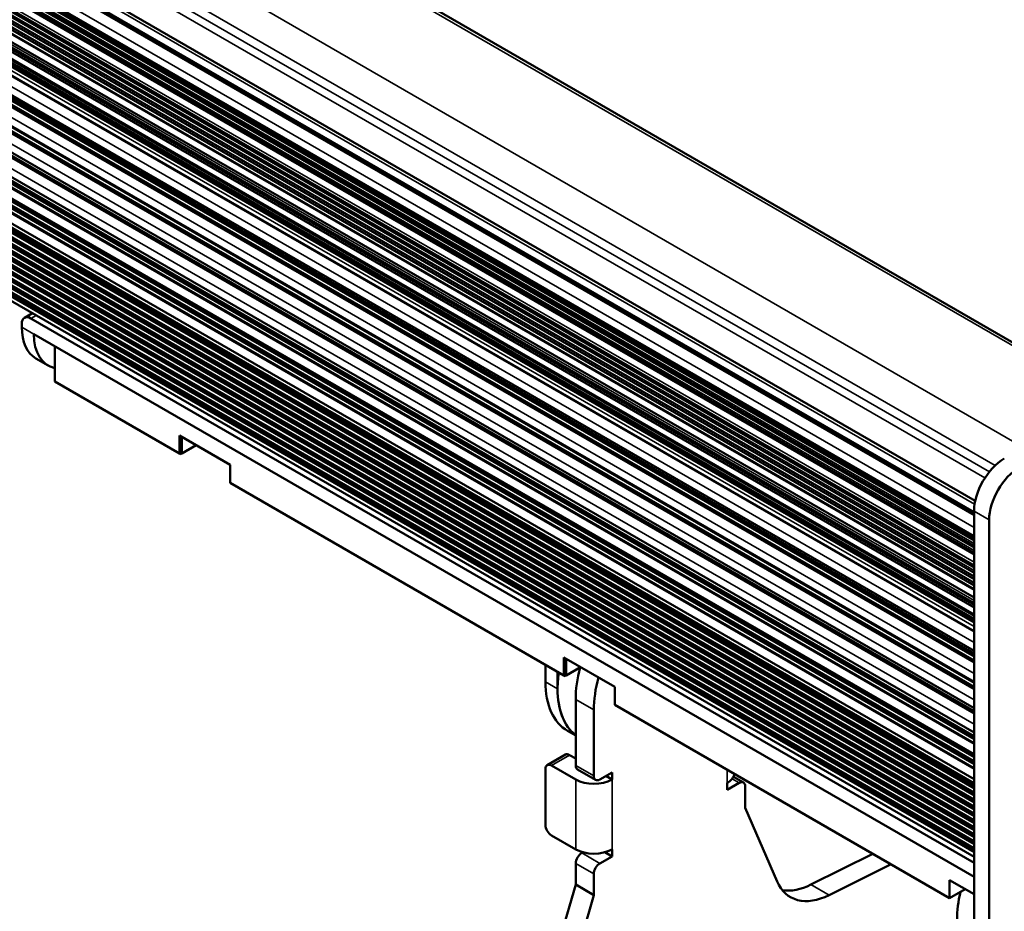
# Model space of a CAD drawing. Header units: millimetres. Extents: x 75 to 4764, y 75 to 3163.
# Tile 186 of 198: x 3391 to 3506, y 2541 to 2645. Entities that reach past the tile are written whole.
import ezdxf

# ---------------------------------------------------------------- set-up
doc = ezdxf.new("R2010")
doc.units = ezdxf.units.MM
doc.header["$LTSCALE"] = 15
doc.layers.add('Visible (ISO)', color=7, linetype='Continuous', lineweight=50)
doc.layers.add('Visible Narrow (ISO)', color=7, linetype='Continuous', lineweight=35)

msp = doc.modelspace()

# ---------------------------------------------------------------- linework, layer by layer
at = {"layer": 'Visible (ISO)'}
for p, q in [((3518.294, 2600.995), (2816.561, 3006.14)), ((3502.646, 2588.978), (2801.331, 2993.882)), ((2801.93, 2992.145), (3502.515, 2587.662)), ((2803.651, 2990.939), (3502.515, 2587.45)), ((2801.93, 2989.369), (3502.515, 2584.885)), ((3502.515, 2581.436), (2802.409, 2985.642)), ((2802.883, 2986.664), (3502.515, 2582.732)), ((2804.759, 2983.441), (3502.515, 2580.592)), ((3502.515, 2581.222), (2805.206, 2983.814)), ((3502.515, 2578.593), (2803.063, 2982.422)), ((2803.487, 2982.707), (3502.515, 2579.122)), ((2803.758, 2982.863), (3502.515, 2579.436)), ((2804.123, 2983.074), (3502.515, 2579.857)), ((2804.394, 2983.231), (3502.515, 2580.17)), ((3502.515, 2577.685), (2802.875, 2981.622)), ((3502.515, 2575.556), (2804.01, 2978.838)), ((2804.181, 2978.932), (3502.515, 2575.737)), ((3502.515, 2576.851), (2805.097, 2979.506)), ((2803.333, 2978.441), (3502.515, 2574.767)), ((2803.477, 2978.615), (3502.515, 2575.025)), ((2803.217, 2977.5), (3502.515, 2573.759)), ((2801.796, 2976.043), (3502.515, 2571.482)), ((2802.158, 2972.21), (3502.515, 2567.858)), ((2802.569, 2968.887), (3502.515, 2564.773)), ((2803.184, 2965.675), (3502.515, 2561.915)), ((3502.515, 2559.41), (2804.074, 2962.655)), ((3502.515, 2556.497), (2805.048, 2959.18)), ((3502.515, 2556.031), (2810.789, 2955.4)), ((3502.515, 2576.527), (3341.221, 2669.653)), ((3502.515, 2547.418), (3344.692, 2638.537)), ((3391.598, 2610.377), (3392.533, 2610.916)), ((3391.288, 2609.282), (3391.288, 2609.69)), ((3392.348, 2610.302), (3502.515, 2546.697)), ((3502.515, 2545.064), (3392.702, 2608.465)), ((3395.141, 2602.934), (3395.141, 2607.057)), ((3392.944, 2605.62), (3394.359, 2604.803)), ((3409.708, 2594.524), (3395.141, 2602.934)), ((3409.708, 2594.524), (3409.708, 2596.614)), ((3409.708, 2596.614), (3415.647, 2593.185)), ((3409.991, 2594.524), (3409.991, 2596.451)), ((3411.659, 2595.487), (3409.991, 2594.524)), ((3409.708, 2594.524), (3409.849, 2594.442)), ((3409.991, 2594.524), (3409.849, 2594.442)), ((3415.647, 2593.185), (3415.647, 2591.094)), ((3454.609, 2568.6), (3415.647, 2591.094)), ((3502.515, 2587.803), (3502.515, 2441.851)), ((3504.283, 2586.782), (3504.283, 2440.83)), ((3454.609, 2568.6), (3454.609, 2570.69)), ((3454.609, 2570.69), (3460.549, 2567.261)), ((3454.892, 2568.6), (3454.892, 2570.527)), ((3452.452, 2567.845), (3452.452, 2569.845)), ((3456.561, 2569.563), (3454.892, 2568.6)), ((3453.867, 2567.028), (3453.867, 2569.029)), ((3454.609, 2568.6), (3454.75, 2568.518)), ((3454.892, 2568.6), (3454.75, 2568.518)), ((3460.549, 2567.261), (3460.549, 2565.171)), ((3455.988, 2558.078), (3455.988, 2565.803)), ((3499.652, 2542.595), (3460.549, 2565.171)), ((3458.109, 2556.853), (3458.109, 2564.579)), ((3455.988, 2561.576), (3455.041, 2562.122)), ((3452.659, 2558.127), (3454.781, 2559.352)), ((3455.988, 2558.894), (3455.281, 2559.302)), ((3455.988, 2556.445), (3453.159, 2558.078)), ((3452.452, 2557.669), (3452.452, 2551.137)), ((3456.195, 2557.62), (3458.316, 2556.395)), ((3460.23, 2557.261), (3458.816, 2556.445)), ((3459.523, 2556.853), (3460.23, 2556.445)), ((3460.23, 2556.445), (3460.23, 2557.261)), ((3474.415, 2556.758), (3475.58, 2556.086)), ((3473.666, 2555.22), (3475.08, 2556.036)), ((3473.666, 2556.036), (3473.666, 2555.22)), ((3475.787, 2555.628), (3475.787, 2553.148)), ((3475.787, 2553.148), (3479.512, 2544.545)), ((3453.159, 2549.913), (3455.988, 2548.28)), ((3456.695, 2547.871), (3456.816, 2547.941)), ((3458.816, 2546.647), (3460.23, 2547.463)), ((3459.402, 2547.941), (3460.23, 2547.463)), ((3460.23, 2547.463), (3460.23, 2548.28)), ((3483.469, 2544.166), (3490.699, 2547.763)), ((3455.988, 2544.166), (3455.988, 2546.647)), ((3485.59, 2542.941), (3492.82, 2546.539)), ((3458.109, 2542.942), (3458.109, 2545.422)), ((3452.263, 2531.262), (3455.988, 2544.166)), ((3458.109, 2542.942), (3455.988, 2544.166)), ((3499.652, 2542.595), (3499.652, 2544.685)), ((3499.652, 2544.685), (3502.515, 2543.031)), ((3454.384, 2530.037), (3458.109, 2542.942)), ((3501.462, 2543.64), (3499.652, 2542.595))]:
    msp.add_line(p, q, dxfattribs=at)
for centre, major_axis, start_param, end_param in [((3392.348, 2609.078), (-0.75, 1.299), 5.4977871, 7.0685835), ((3396.944, 2612.548), (-4, -6.928), 5.4977871, 6.2831853), ((3398.359, 2611.731), (-4, -6.928), 5.4977871, 6.4635982), ((3506.051, 2589.844), (2.5, 4.33), 0.7853982, 2.3561945), ((3507.819, 2588.824), (-2.5, -4.33), 3.9269908, 5.4977871), ((3464.827, 2570.907), (6.25, 10.825), 2.0135277, 2.3561945), ((3464.827, 2570.907), (6.25, 10.825), 2.0135277, 2.3561945), ((3462.705, 2572.131), (-6.25, -10.825), 5.3170872, 6.2052704), ((3466.948, 2569.682), (6.25, 10.825), 2.0083208, 2.3561945), ((3461.291, 2572.948), (-6.25, -10.825), 5.4977871, 6.2831853), ((3462.705, 2572.131), (-6.25, -10.825), 5.4977871, 6.2052704), ((3455.281, 2558.486), (-0.5, 0.866), 5.4977871, 6.2831853), ((3453.159, 2557.261), (-0.5, 0.866), 5.4977871, 7.0685835), ((3456.695, 2558.486), (-0.5, -0.866), 5.4977871, 6.2831853), ((3458.816, 2557.261), (-0.5, -0.866), 5.4977871, 7.0685835), ((3471.544, 2557.261), (3, 0), 5.4977871, 6.1889058), ((3458.109, 2557.669), (3, 0), 3.9269908, 5.4977871), ((3475.08, 2555.22), (0.5, 0.866), 5.4977871, 7.0685835), ((3453.159, 2550.729), (0.5, -0.866), 3.9269908, 5.4977871), ((3458.109, 2549.504), (-3, 0), 0.7853982, 2.3561945), ((3456.695, 2547.055), (0.5, 0.866), 0.7853982, 2.3561945), ((3458.816, 2545.83), (-0.5, -0.866), 3.9269908, 5.4977871), ((3486.077, 2551.368), (-5, -8.66), 5.8782935, 6.9996322), ((3483.956, 2552.593), (-5, -8.66), 0.2137561, 0.7164469), ((3509.374, 2545.187), (-6.25, -10.825), 5.1972849, 5.4977871)]:
    msp.add_ellipse(centre, major_axis=major_axis, ratio=0.5773503, start_param=start_param, end_param=end_param, dxfattribs=at)
at = {"layer": 'Visible Narrow (ISO)'}
for p, q in [((2815.874, 3006.142), (3517.951, 2600.797)), ((2806.289, 3000.546), (3508.312, 2595.232)), ((2803.056, 2997.249), (3504.303, 2592.384)), ((2803.783, 2997.935), (3504.968, 2593.105)), ((2802.179, 2996.741), (3503.785, 2591.669)), ((2802.18, 2992.986), (3502.579, 2588.61)), ((2802.18, 2990.21), (3502.515, 2585.871)), ((2803.401, 2990.915), (3502.515, 2587.28)), ((2803.164, 2986.751), (3502.515, 2582.98)), ((2803.281, 2986.88), (3502.515, 2583.177)), ((2803.577, 2987.051), (3502.515, 2583.519)), ((2803.694, 2987.056), (3502.515, 2583.592)), ((2803.871, 2987.159), (3502.515, 2583.797)), ((2803.988, 2987.289), (3502.515, 2583.994)), ((2804.284, 2987.459), (3502.515, 2584.335)), ((2804.401, 2987.465), (3502.515, 2584.408)), ((2804.579, 2987.567), (3502.515, 2584.613)), ((2804.695, 2987.697), (3502.515, 2584.81)), ((2802.409, 2986.047), (3502.515, 2581.841)), ((2805.001, 2983.559), (3502.515, 2580.849)), ((2803.127, 2982.501), (3502.515, 2578.709)), ((3502.515, 2577.352), (2805.338, 2979.867)), ((2809.162, 2980.898), (3502.515, 2580.59)), ((2803.571, 2978.684), (3502.515, 2575.147)), ((3502.515, 2575.265), (2803.672, 2978.742)), ((3502.515, 2577.081), (2805.239, 2979.654)), ((2803.15, 2977.515), (3502.515, 2573.736)), ((2803.217, 2978.071), (3502.515, 2574.331)), ((2802.043, 2976.882), (3502.515, 2572.464)), ((2803.087, 2977.495), (3502.515, 2573.68)), ((2804.22, 2974.095), (3502.515, 2570.934)), ((2804.45, 2974.1), (3502.515, 2571.072)), ((2804.575, 2974.173), (3502.515, 2571.217)), ((2802.406, 2973.049), (3502.515, 2568.841)), ((2803.45, 2973.662), (3502.515, 2570.056)), ((2803.512, 2973.682), (3502.515, 2570.112)), ((2803.743, 2973.687), (3502.515, 2570.25)), ((2803.868, 2973.76), (3502.515, 2570.395)), ((2804.095, 2974.022), (3502.515, 2570.789)), ((2804.506, 2970.699), (3502.515, 2567.703)), ((2804.63, 2970.773), (3502.515, 2567.848)), ((2802.817, 2969.727), (3502.515, 2565.756)), ((2803.861, 2970.339), (3502.515, 2566.971)), ((2803.923, 2970.359), (3502.515, 2567.027)), ((2804.154, 2970.364), (3502.515, 2567.165)), ((2804.279, 2970.437), (3502.515, 2567.31)), ((2804.893, 2967.225), (3502.515, 2564.452)), ((2803.431, 2966.514), (3502.515, 2562.898)), ((2804.475, 2967.127), (3502.515, 2564.113)), ((2804.538, 2967.147), (3502.515, 2564.169)), ((2804.769, 2967.152), (3502.515, 2564.307)), ((3502.515, 2561.107), (2804.95, 2963.847)), ((3502.515, 2561.253), (2805.075, 2963.92)), ((3502.515, 2561.391), (2805.306, 2963.925)), ((3502.515, 2561.536), (2805.43, 2963.998)), ((3502.515, 2560.556), (2804.528, 2963.539)), ((3502.515, 2560.576), (2804.588, 2963.525)), ((3502.515, 2560.731), (2804.733, 2963.596)), ((3502.515, 2558.195), (2805.923, 2960.372)), ((3502.515, 2558.34), (2806.048, 2960.446)), ((3502.515, 2558.478), (2806.279, 2960.451)), ((3502.515, 2558.623), (2806.404, 2960.524)), ((3502.515, 2559.017), (2806.631, 2960.786)), ((3502.515, 2559.162), (2806.755, 2960.859)), ((3502.515, 2559.301), (2806.987, 2960.864)), ((3502.515, 2557.643), (2805.502, 2960.064)), ((3502.515, 2557.663), (2805.561, 2960.05)), ((3502.515, 2557.818), (2805.706, 2960.121)), ((2810.715, 2955.179), (3502.515, 2555.768)), ((2810.716, 2955.035), (3502.515, 2555.625)), ((2810.829, 2954.839), (3502.515, 2555.494)), ((2810.83, 2954.695), (3502.515, 2555.351)), ((2810.719, 2954.365), (3502.515, 2554.956)), ((2810.72, 2954.221), (3502.515, 2554.813)), ((2810.724, 2953.554), (3502.515, 2554.148)), ((2810.724, 2953.411), (3502.515, 2554.005)), ((2810.834, 2954.025), (3502.515, 2554.682)), ((2810.834, 2953.881), (3502.515, 2554.538)), ((2810.728, 2952.74), (3502.515, 2553.337)), ((2810.838, 2953.21), (3502.515, 2553.87)), ((2810.839, 2953.066), (3502.515, 2553.727)), ((3343.573, 2644.959), (3502.515, 2553.193)), ((3343.839, 2644.671), (3502.515, 2553.059)), ((3344.012, 2644.427), (3502.515, 2552.915)), ((3344.276, 2643.884), (3502.515, 2552.525)), ((3344.332, 2643.709), (3502.515, 2552.381)), ((3344.368, 2643.553), (3502.515, 2552.247)), ((3344.394, 2643.395), (3502.515, 2552.103)), ((3344.423, 2642.988), (3502.515, 2551.713)), ((3344.432, 2642.839), (3502.515, 2551.57)), ((3344.441, 2642.7), (3502.515, 2551.435)), ((3344.45, 2642.551), (3502.515, 2551.292)), ((3344.474, 2642.147), (3502.515, 2550.902)), ((3344.483, 2641.998), (3502.515, 2550.758)), ((3344.491, 2641.859), (3502.515, 2550.624)), ((3344.5, 2641.712), (3502.515, 2550.482)), ((3344.525, 2641.301), (3502.515, 2550.085)), ((3344.534, 2641.153), (3502.515, 2549.942)), ((3344.542, 2641.019), (3502.515, 2549.813)), ((3344.551, 2640.871), (3502.515, 2549.67)), ((3344.576, 2640.46), (3502.515, 2549.273)), ((3344.585, 2640.312), (3502.515, 2549.131)), ((3344.593, 2640.176), (3502.515, 2549)), ((3344.602, 2640.028), (3502.515, 2548.857)), ((3344.627, 2639.619), (3502.515, 2548.462)), ((3344.636, 2639.471), (3502.515, 2548.319)), ((3344.644, 2639.342), (3502.515, 2548.195)), ((3344.655, 2639.155), (3502.515, 2548.014)), ((3344.662, 2639.034), (3502.515, 2547.897)), ((3392.348, 2610.302), (3392.972, 2610.663)), ((3391.288, 2609.282), (3392.702, 2608.465)), ((3504.283, 2586.782), (3502.515, 2587.803)), ((3453.867, 2567.028), (3452.452, 2567.845)), ((3455.988, 2565.803), (3458.109, 2564.579)), ((3453.159, 2558.078), (3455.281, 2559.302)), ((3455.988, 2558.078), (3458.109, 2556.853)), ((3473.666, 2556.036), (3473.666, 2557.598)), ((3455.988, 2556.445), (3455.988, 2548.28)), ((3460.23, 2556.445), (3460.23, 2548.28)), ((3474.251, 2556.515), (3475.08, 2556.036)), ((3458.816, 2546.647), (3456.695, 2547.871)), ((3458.109, 2545.422), (3455.988, 2546.647)), ((3483.469, 2544.166), (3485.59, 2542.941))]:
    msp.add_line(p, q, dxfattribs=at)

doc.saveas('drawing.dxf')
